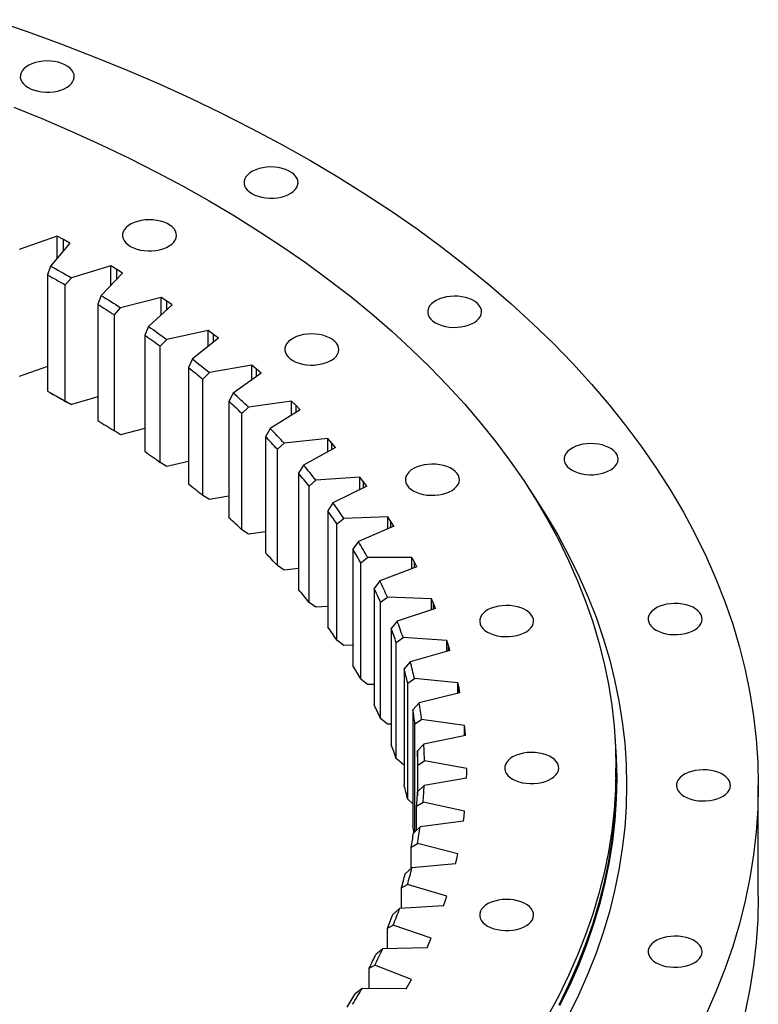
# Model space of a CAD drawing. Header units: millimetres. Extents: x -175 to 9204, y 25721 to 33312.
# Tile 12 of 12: x 6582 to 7034, y 29556 to 30158. Entities that reach past the tile are written whole.
import ezdxf

# ---------------------------------------------------------------- set-up
doc = ezdxf.new("R2010")
doc.units = ezdxf.units.MM
doc.header["$LTSCALE"] = 50

msp = doc.modelspace()

# ---------------------------------------------------------------- linework, layer by layer
at = {"lineweight": 25}
for p, q in [((6605.35, 30025.36), (6582.12, 30017.35)), ((6613.07, 30021.28), (6601.33, 30007.21)), ((6609.23, 30023.33), (6605.35, 30025.36)), ((6605.35, 30012.03), (6605.35, 30025.36)), ((6613.07, 30021.28), (6609.23, 30023.33)), ((6609.23, 30016.68), (6609.23, 30023.33)), ((6601.33, 30007.21), (6599.51, 30001.76)), ((6638.1, 30007.26), (6614.08, 30000.06)), ((6645.38, 30002.93), (6632.21, 29989.28)), ((6641.77, 30005.11), (6638.1, 30007.26)), ((6638.1, 29995.38), (6638.1, 30007.26)), ((6645.38, 30002.93), (6641.77, 30005.11)), ((6641.77, 29999.18), (6641.77, 30005.11)), ((6599.51, 30001.76), (6599.51, 29930.72)), ((6610.35, 29995.68), (6614.08, 30000.06)), ((6610.35, 29924.64), (6610.35, 29995.68)), ((6632.21, 29989.28), (6630.17, 29983.9)), ((6668.92, 29988.06), (6644.2, 29981.71)), ((6672.36, 29985.78), (6668.92, 29988.06)), ((6668.92, 29977.32), (6668.92, 29988.06)), ((6675.74, 29983.48), (6672.36, 29985.78)), ((6672.36, 29980.42), (6672.36, 29985.78)), ((6630.17, 29983.9), (6630.17, 29912.86)), ((6640.36, 29977.46), (6644.2, 29981.71)), ((6675.74, 29983.48), (6661.18, 29970.32)), ((6640.36, 29906.42), (6640.36, 29977.46)), ((6661.18, 29970.32), (6658.92, 29965.01)), ((6697.7, 29967.83), (6672.36, 29962.35)), ((6700.89, 29965.44), (6697.7, 29967.83)), ((6697.7, 29957.99), (6697.7, 29967.83)), ((6658.92, 29965.01), (6658.92, 29893.97)), ((6668.43, 29958.23), (6672.36, 29962.35)), ((6704.03, 29963.03), (6688.13, 29950.39)), ((6704.03, 29963.03), (6700.89, 29965.44)), ((6700.89, 29960.53), (6700.89, 29965.44)), ((6668.43, 29887.19), (6668.43, 29958.23)), ((6688.13, 29950.39), (6685.66, 29945.16)), ((6599.51, 29945.77), (6582.12, 29939.78)), ((6685.66, 29945.16), (6685.66, 29874.12)), ((6724.33, 29946.65), (6698.47, 29942.05)), ((6727.27, 29944.15), (6724.33, 29946.65)), ((6724.33, 29937.54), (6724.33, 29946.65)), ((6730.15, 29941.63), (6727.27, 29944.15)), ((6727.27, 29939.61), (6727.27, 29944.15)), ((6694.45, 29938.07), (6698.47, 29942.05)), ((6694.45, 29867.03), (6694.45, 29938.07)), ((6730.15, 29941.63), (6712.97, 29929.57)), ((6599.51, 29930.72), (6601.33, 29929.64)), ((6614.08, 29922.49), (6610.35, 29924.64)), ((6630.17, 29927.31), (6614.08, 29922.49)), ((6712.97, 29929.57), (6710.31, 29924.43)), ((6710.31, 29924.43), (6710.31, 29853.39)), ((6748.71, 29924.58), (6722.43, 29920.88)), ((6751.39, 29921.99), (6748.71, 29924.58)), ((6748.71, 29916.08), (6748.71, 29924.58)), ((6718.34, 29917.04), (6722.43, 29920.88)), ((6754.01, 29919.38), (6735.61, 29907.92)), ((6754.01, 29919.38), (6751.39, 29921.99)), ((6751.39, 29917.75), (6751.39, 29921.99)), ((6718.34, 29846), (6718.34, 29917.04)), ((6644.2, 29904.14), (6640.36, 29906.42)), ((6658.92, 29907.92), (6644.2, 29904.14)), ((6735.61, 29907.92), (6732.75, 29902.88)), ((6732.75, 29902.88), (6732.75, 29831.84)), ((6770.77, 29901.71), (6744.15, 29898.93)), ((6773.18, 29899.03), (6770.77, 29901.71)), ((6770.77, 29893.71), (6770.77, 29901.71)), ((6740.01, 29895.23), (6744.15, 29898.93)), ((6740.01, 29824.19), (6740.01, 29895.23)), ((6775.52, 29896.33), (6755.97, 29885.54)), ((6775.52, 29896.33), (6773.18, 29899.03)), ((6773.18, 29895.04), (6773.18, 29899.03)), ((6672.36, 29884.78), (6668.43, 29887.19)), ((6685.66, 29887.66), (6672.36, 29884.78)), ((6755.97, 29885.54), (6752.93, 29880.59)), ((6752.93, 29880.59), (6752.93, 29809.55)), ((6759.38, 29872.71), (6763.55, 29876.26)), ((6790.42, 29878.12), (6763.55, 29876.26)), ((6792.54, 29875.36), (6790.42, 29878.12)), ((6790.42, 29870.54), (6790.42, 29878.12)), ((6759.38, 29801.67), (6759.38, 29872.71)), ((6794.6, 29872.59), (6773.97, 29862.49)), ((6794.6, 29872.59), (6792.54, 29875.36)), ((6792.54, 29871.58), (6792.54, 29875.36)), ((6698.47, 29864.48), (6694.45, 29867.03)), ((6710.31, 29866.58), (6698.47, 29864.48)), ((6773.97, 29862.49), (6770.76, 29857.65)), ((6770.76, 29857.65), (6770.76, 29786.61)), ((6776.39, 29849.56), (6780.58, 29852.97)), ((6807.59, 29853.9), (6780.58, 29852.97)), ((6809.42, 29851.07), (6807.59, 29853.9)), ((6807.59, 29846.67), (6807.59, 29853.9)), ((6722.43, 29843.31), (6718.34, 29846)), ((6776.39, 29778.52), (6776.39, 29849.56)), ((6811.19, 29848.23), (6789.54, 29838.86)), ((6811.19, 29848.23), (6809.42, 29851.07)), ((6809.42, 29847.47), (6809.42, 29851.07)), ((6732.75, 29844.76), (6722.43, 29843.31)), ((6789.54, 29838.86), (6786.18, 29834.14)), ((6786.18, 29834.14), (6786.18, 29763.1)), ((6790.96, 29825.86), (6795.16, 29829.13)), ((6822.22, 29829.12), (6795.16, 29829.13)), ((6823.76, 29826.24), (6822.22, 29829.12)), ((6822.22, 29822.2), (6822.22, 29829.12)), ((6744.15, 29821.36), (6740.01, 29824.19)), ((6752.93, 29822.27), (6744.15, 29821.36)), ((6790.96, 29754.82), (6790.96, 29825.86)), ((6825.23, 29823.34), (6802.65, 29814.73)), ((6825.23, 29823.34), (6823.76, 29826.24)), ((6823.76, 29822.78), (6823.76, 29826.24)), ((6802.65, 29814.73), (6799.14, 29810.13)), ((6799.14, 29810.13), (6799.14, 29739.09)), ((6803.05, 29801.71), (6807.25, 29804.83)), ((6834.26, 29803.89), (6807.25, 29804.83)), ((6835.49, 29800.95), (6834.26, 29803.89)), ((6834.26, 29797.21), (6834.26, 29803.89)), ((6763.55, 29798.69), (6759.38, 29801.67)), ((6770.76, 29799.19), (6763.55, 29798.69)), ((6803.05, 29730.67), (6803.05, 29801.71)), ((6836.66, 29798.01), (6813.23, 29790.2)), ((6836.66, 29798.01), (6835.49, 29800.95)), ((6835.49, 29797.62), (6835.49, 29800.95)), ((6813.23, 29790.2), (6809.59, 29785.72)), ((6809.59, 29785.72), (6809.59, 29714.68)), ((6812.62, 29777.17), (6816.79, 29780.15)), ((6843.66, 29778.28), (6816.79, 29780.15)), ((6780.58, 29775.4), (6776.39, 29778.52)), ((6786.18, 29775.59), (6780.58, 29775.4)), ((6812.62, 29706.14), (6812.62, 29777.17)), ((6844.59, 29775.31), (6843.66, 29778.28)), ((6843.66, 29771.82), (6843.66, 29778.28)), ((6845.45, 29772.33), (6844.59, 29775.31)), ((6844.59, 29772.09), (6844.59, 29775.31)), ((6845.45, 29772.33), (6821.25, 29765.34)), ((6821.25, 29765.34), (6817.49, 29760.99)), ((6817.49, 29760.99), (6817.49, 29689.95)), ((6795.16, 29751.56), (6790.96, 29754.82)), ((6799.14, 29751.55), (6795.16, 29751.56)), ((6819.63, 29752.36), (6823.77, 29755.19)), ((6819.63, 29681.32), (6819.63, 29752.36)), ((6850.39, 29752.4), (6823.77, 29755.19)), ((6851.01, 29749.4), (6850.39, 29752.4)), ((6850.39, 29746.11), (6850.39, 29752.4)), ((6851.56, 29746.4), (6826.68, 29740.26)), ((6851.56, 29746.4), (6851.01, 29749.4)), ((6851.01, 29746.26), (6851.01, 29749.4)), ((6826.68, 29740.26), (6822.82, 29736.04)), ((6822.82, 29736.04), (6822.82, 29665)), ((6807.25, 29727.25), (6803.05, 29730.67)), ((6809.59, 29727.17), (6807.25, 29727.25)), ((6824.06, 29727.34), (6828.14, 29730.03)), ((6824.06, 29661.49), (6824.06, 29727.34)), ((6854.43, 29726.33), (6828.14, 29730.03)), ((6854.74, 29723.31), (6854.43, 29726.33)), ((6854.43, 29720.19), (6854.43, 29726.33)), ((6854.98, 29720.3), (6829.5, 29715.03)), ((6854.98, 29720.3), (6854.74, 29723.31)), ((6854.74, 29720.25), (6854.74, 29723.31)), ((6829.5, 29715.03), (6825.55, 29710.94)), ((6825.55, 29710.94), (6825.55, 29683.36)), ((6816.79, 29702.58), (6812.62, 29706.14)), ((6817.49, 29702.53), (6816.79, 29702.58)), ((6825.89, 29702.22), (6829.9, 29704.77)), ((6825.89, 29686), (6825.89, 29702.22)), ((6855.76, 29700.16), (6829.9, 29704.77)), ((6855.68, 29694.13), (6855.75, 29697.14)), ((6855.75, 29697.14), (6855.76, 29700.16)), ((6946.94, 29694.7), (6946.94, 29700.42)), ((6829.71, 29689.74), (6825.68, 29685.8)), ((6855.68, 29694.13), (6829.71, 29689.74)), ((7033.94, 29622.03), (7033.94, 29689.8)), ((6822.82, 29678.47), (6819.63, 29681.32)), ((6825.11, 29677.08), (6829.04, 29679.49)), ((6854.38, 29674), (6829.04, 29679.49)), ((6825.11, 29662.47), (6825.11, 29677.08)), ((6854.06, 29670.99), (6854.38, 29674)), ((6853.67, 29667.98), (6827.29, 29664.5)), ((6853.67, 29667.98), (6854.06, 29670.99)), ((6827.29, 29664.5), (6823.2, 29660.69)), ((6821.73, 29652.01), (6825.57, 29654.29)), ((6850.29, 29647.93), (6825.57, 29654.29)), ((6821.73, 29638.91), (6821.73, 29652.01)), ((6849.66, 29644.94), (6850.29, 29647.93)), ((6848.96, 29641.94), (6822.27, 29639.38)), ((6848.96, 29641.94), (6849.66, 29644.94)), ((6822.27, 29639.38), (6818.12, 29635.72)), ((6815.76, 29627.1), (6819.49, 29629.25)), ((6815.76, 29614.55), (6815.76, 29627.1)), ((6843.5, 29622.05), (6819.49, 29629.25)), ((6841.56, 29616.12), (6842.56, 29619.08)), ((6842.56, 29619.08), (6843.5, 29622.05)), ((6814.65, 29614.48), (6810.47, 29610.96)), ((6841.56, 29616.12), (6814.65, 29614.48)), ((6807.22, 29602.45), (6810.82, 29604.47)), ((6807.22, 29589.97), (6807.22, 29602.45)), ((6834.05, 29596.45), (6810.82, 29604.47)), ((6831.49, 29590.6), (6832.8, 29593.52)), ((6832.8, 29593.52), (6834.05, 29596.45)), ((6804.46, 29589.89), (6800.27, 29586.52)), ((6831.49, 29590.6), (6804.46, 29589.89)), ((6796.14, 29578.13), (6799.61, 29580.03)), ((6796.14, 29565.66), (6796.14, 29578.13)), ((6821.96, 29571.23), (6799.61, 29580.03)), ((6820.42, 29568.34), (6821.96, 29571.23)), ((6791.75, 29565.7), (6787.55, 29562.47)), ((6818.8, 29565.47), (6791.75, 29565.7)), ((6818.8, 29565.47), (6820.42, 29568.34))]:
    msp.add_line(p, q, dxfattribs=at)
at = {"lineweight": 25, "flags": 128}
for points in [[(6565.94, 30157.75), (6587, 30150.52), (6607.72, 30142.97), (6628.1, 30135.11), (6648.11, 30126.95), (6667.74, 30118.48), (6686.99, 30109.73), (6705.83, 30100.68), (6724.25, 30091.35), (6742.24, 30081.75), (6759.79, 30071.88)], [(6587.68, 30116.26), (6589.5, 30115.36), (6591.53, 30114.61), (6593.73, 30114.04), (6596.05, 30113.67), (6598.44, 30113.49), (6600.85, 30113.51), (6603.23, 30113.74), (6605.52, 30114.17), (6607.68, 30114.78), (6609.67, 30115.57), (6611.43, 30116.51), (6612.94, 30117.6), (6614.15, 30118.8), (6615.06, 30120.09), (6615.62, 30121.44), (6615.84, 30122.83), (6615.71, 30124.21), (6615.23, 30125.58), (6614.41, 30126.88), (6613.27, 30128.11), (6611.83, 30129.23), (6610.13, 30130.21), (6608.2, 30131.04), (6606.07, 30131.7), (6603.81, 30132.17), (6601.45, 30132.45), (6599.04, 30132.52), (6596.64, 30132.4), (6594.3, 30132.07), (6592.07, 30131.55), (6589.99, 30130.85), (6588.11, 30129.98), (6586.47, 30128.96), (6585.11, 30127.81), (6584.04, 30126.56), (6583.31, 30125.24), (6582.91, 30123.87), (6582.87, 30122.48), (6583.18, 30121.1), (6583.83, 30119.76), (6584.81, 30118.49), (6586.1, 30117.32), (6587.68, 30116.26)], [(6578.82, 30104.34), (6596.97, 30096.93), (6614.78, 30089.25), (6632.24, 30081.31), (6649.32, 30073.11), (6666.03, 30064.65), (6682.36, 30055.94), (6698.28, 30046.98)], [(6759.79, 30071.88), (6776.89, 30061.75), (6793.53, 30051.36), (6809.68, 30040.73), (6825.35, 30029.85), (6840.52, 30018.74), (6855.18, 30007.41), (6869.32, 29995.85), (6882.94, 29984.09), (6896.01, 29972.13), (6908.54, 29959.97), (6920.52, 29947.63), (6931.92, 29935.11), (6942.76, 29922.42), (6953.02, 29909.58), (6962.69, 29896.58), (6971.77, 29883.44), (6980.25, 29870.17), (6988.13, 29856.78), (6995.4, 29843.27), (7002.05, 29829.65), (7008.08, 29815.94), (7013.49, 29802.15), (7018.27, 29788.27), (7022.42, 29774.33), (7025.93, 29760.33), (7028.81, 29746.28), (7031.06, 29732.2), (7032.66, 29718.08), (7033.62, 29703.95), (7033.94, 29689.8), (7033.62, 29675.66), (7032.66, 29661.52), (7031.06, 29647.41), (7028.81, 29633.32), (7025.93, 29619.27), (7022.42, 29605.27), (7018.27, 29591.33), (7013.49, 29577.46), (7008.08, 29563.66), (7002.05, 29549.95)], [(6724.44, 30051.47), (6726.26, 30050.56), (6728.29, 30049.82), (6730.49, 30049.25), (6732.81, 30048.87), (6735.2, 30048.7), (6737.61, 30048.72), (6739.99, 30048.95), (6742.28, 30049.37), (6744.44, 30049.99), (6746.43, 30050.77), (6748.19, 30051.72), (6749.7, 30052.81), (6750.92, 30054.01), (6751.82, 30055.3), (6752.38, 30056.65), (6752.6, 30058.03), (6752.47, 30059.42), (6751.99, 30060.78), (6751.17, 30062.09), (6750.03, 30063.32), (6748.59, 30064.43), (6746.89, 30065.42), (6744.96, 30066.24), (6742.84, 30066.9), (6740.57, 30067.38), (6738.21, 30067.65), (6735.8, 30067.73), (6733.41, 30067.6), (6731.06, 30067.28), (6728.83, 30066.76), (6726.75, 30066.05), (6724.87, 30065.18), (6723.23, 30064.16), (6721.87, 30063.02), (6720.81, 30061.77), (6720.07, 30060.45), (6719.67, 30059.07), (6719.63, 30057.68), (6719.94, 30056.31), (6720.59, 30054.97), (6721.57, 30053.7), (6722.86, 30052.52), (6724.44, 30051.47)], [(6698.28, 30046.98), (6713.79, 30037.79), (6728.87, 30028.37), (6743.53, 30018.72), (6757.74, 30008.86), (6771.5, 29998.78), (6784.8, 29988.5), (6797.63, 29978.02), (6809.97, 29967.35), (6821.83, 29956.5), (6833.2, 29945.48), (6844.06, 29934.28), (6854.41, 29922.93), (6864.24, 29911.42), (6873.54, 29899.77), (6882.32, 29887.98), (6890.55, 29876.06), (6898.24, 29864.02), (6905.39, 29851.87), (6911.98, 29839.62), (6918.01, 29827.27), (6923.48, 29814.83), (6928.39, 29802.32), (6932.73, 29789.73), (6936.49, 29777.09), (6939.68, 29764.39), (6942.29, 29751.65), (6944.33, 29738.87), (6945.78, 29726.07), (6946.65, 29713.25), (6946.94, 29700.42), (6946.65, 29687.59), (6945.78, 29674.77), (6944.33, 29661.96), (6942.29, 29649.19), (6939.68, 29636.44), (6936.49, 29623.75), (6932.73, 29611.1), (6928.39, 29598.52), (6923.48, 29586), (6918.01, 29573.57), (6911.98, 29561.22), (6905.39, 29548.96)], [(6650.19, 30019.22), (6652.02, 30018.32), (6654.05, 30017.57), (6656.25, 30017), (6658.57, 30016.63), (6660.96, 30016.45), (6663.36, 30016.47), (6665.74, 30016.7), (6668.03, 30017.13), (6670.2, 30017.74), (6672.18, 30018.53), (6673.95, 30019.47), (6675.45, 30020.56), (6676.67, 30021.76), (6677.57, 30023.05), (6678.14, 30024.4), (6678.36, 30025.79), (6678.23, 30027.17), (6677.74, 30028.54), (6676.93, 30029.84), (6675.78, 30031.07), (6674.35, 30032.19), (6672.64, 30033.17), (6670.71, 30034), (6668.59, 30034.66), (6666.32, 30035.13), (6663.96, 30035.41), (6661.56, 30035.48), (6659.16, 30035.36), (6656.82, 30035.03), (6654.58, 30034.51), (6652.51, 30033.81), (6650.63, 30032.94), (6648.99, 30031.92), (6647.62, 30030.77), (6646.56, 30029.52), (6645.82, 30028.2), (6645.43, 30026.83), (6645.38, 30025.44), (6645.69, 30024.06), (6646.34, 30022.72), (6647.33, 30021.45), (6648.62, 30020.28), (6650.19, 30019.22)], [(6601.33, 30007.21), (6602.94, 30006.33), (6604.55, 30005.44), (6606.15, 30004.55), (6607.74, 30003.66), (6609.34, 30002.76), (6610.92, 30001.87), (6612.5, 30000.97), (6614.08, 30000.06)], [(6599.51, 30001.76), (6600.88, 30001), (6602.24, 30000.25), (6603.6, 29999.49), (6604.96, 29998.74), (6606.31, 29997.98), (6607.66, 29997.21), (6609.01, 29996.45), (6610.35, 29995.68)], [(6632.21, 29989.28), (6633.73, 29988.34), (6635.24, 29987.4), (6636.74, 29986.46), (6638.25, 29985.52), (6639.74, 29984.57), (6641.23, 29983.62), (6642.72, 29982.66), (6644.2, 29981.71)], [(6836.68, 29972.52), (6838.5, 29971.61), (6840.53, 29970.87), (6842.73, 29970.3), (6845.05, 29969.92), (6847.44, 29969.74), (6849.85, 29969.77), (6852.22, 29970), (6854.52, 29970.42), (6856.68, 29971.04), (6858.66, 29971.82), (6860.43, 29972.77), (6861.94, 29973.86), (6863.15, 29975.06), (6864.05, 29976.34), (6864.62, 29977.7), (6864.84, 29979.08), (6864.71, 29980.47), (6864.23, 29981.83), (6863.41, 29983.14), (6862.27, 29984.37), (6860.83, 29985.48), (6859.13, 29986.46), (6857.19, 29987.29), (6855.07, 29987.95), (6852.81, 29988.43), (6850.45, 29988.7), (6848.04, 29988.78), (6845.64, 29988.65), (6843.3, 29988.33), (6841.07, 29987.8), (6838.99, 29987.1), (6837.11, 29986.23), (6835.47, 29985.21), (6834.1, 29984.07), (6833.04, 29982.82), (6832.31, 29981.5), (6831.91, 29980.12), (6831.87, 29978.73), (6832.18, 29977.35), (6832.83, 29976.02), (6833.81, 29974.75), (6835.1, 29973.57), (6836.68, 29972.52)], [(6630.17, 29983.9), (6631.45, 29983.1), (6632.74, 29982.3), (6634.02, 29981.5), (6635.29, 29980.69), (6636.57, 29979.89), (6637.83, 29979.08), (6639.1, 29978.27), (6640.36, 29977.46)], [(6661.18, 29970.32), (6662.6, 29969.33), (6664.01, 29968.34), (6665.41, 29967.35), (6666.81, 29966.35), (6668.21, 29965.35), (6669.6, 29964.35), (6670.98, 29963.35), (6672.36, 29962.35)], [(6658.92, 29965.01), (6660.12, 29964.17), (6661.32, 29963.32), (6662.51, 29962.48), (6663.7, 29961.63), (6664.89, 29960.78), (6666.07, 29959.93), (6667.25, 29959.08), (6668.43, 29958.23)], [(6749.37, 29949.46), (6751.2, 29948.55), (6753.23, 29947.8), (6755.43, 29947.24), (6757.75, 29946.86), (6760.14, 29946.68), (6762.54, 29946.71), (6764.92, 29946.94), (6767.21, 29947.36), (6769.38, 29947.97), (6771.36, 29948.76), (6773.12, 29949.71), (6774.63, 29950.79), (6775.85, 29951.99), (6776.75, 29953.28), (6777.32, 29954.64), (6777.54, 29956.02), (6777.4, 29957.41), (6776.92, 29958.77), (6776.1, 29960.08), (6774.96, 29961.3), (6773.53, 29962.42), (6771.82, 29963.4), (6769.89, 29964.23), (6767.77, 29964.89), (6765.5, 29965.36), (6763.14, 29965.64), (6760.74, 29965.72), (6758.34, 29965.59), (6756, 29965.26), (6753.76, 29964.74), (6751.69, 29964.04), (6749.81, 29963.17), (6748.17, 29962.15), (6746.8, 29961.01), (6745.74, 29959.76), (6745, 29958.43), (6744.61, 29957.06), (6744.56, 29955.67), (6744.87, 29954.29), (6745.52, 29952.95), (6746.51, 29951.68), (6747.8, 29950.51), (6749.37, 29949.46)], [(6688.13, 29950.39), (6689.44, 29949.35), (6690.75, 29948.32), (6692.05, 29947.28), (6693.34, 29946.24), (6694.63, 29945.19), (6695.92, 29944.15), (6697.2, 29943.1), (6698.47, 29942.05)], [(6685.66, 29945.16), (6686.78, 29944.28), (6687.89, 29943.4), (6688.99, 29942.51), (6690.09, 29941.63), (6691.19, 29940.74), (6692.28, 29939.85), (6693.37, 29938.96), (6694.45, 29938.07)], [(6599.51, 29930.72), (6600.88, 29929.97), (6602.24, 29929.21), (6603.6, 29928.45), (6604.96, 29927.7), (6606.31, 29926.94), (6607.66, 29926.17), (6609.01, 29925.41), (6610.35, 29924.64)], [(6601.33, 29929.64), (6602.94, 29928.75), (6604.55, 29927.87), (6606.15, 29926.98), (6607.74, 29926.09), (6609.34, 29925.19), (6610.92, 29924.3), (6612.5, 29923.4), (6614.08, 29922.49)], [(6630.17, 29912.86), (6631.45, 29912.06), (6632.74, 29911.26), (6634.02, 29910.46), (6635.29, 29909.65), (6636.57, 29908.85), (6637.83, 29908.04), (6639.1, 29907.23), (6640.36, 29906.42)], [(6920.08, 29882.45), (6921.9, 29881.54), (6923.93, 29880.79), (6926.13, 29880.22), (6928.45, 29879.85), (6930.84, 29879.67), (6933.25, 29879.7), (6935.62, 29879.92), (6937.92, 29880.35), (6940.08, 29880.96), (6942.06, 29881.75), (6943.83, 29882.7), (6945.34, 29883.78), (6946.55, 29884.98), (6947.45, 29886.27), (6948.02, 29887.62), (6948.24, 29889.01), (6948.11, 29890.4), (6947.63, 29891.76), (6946.81, 29893.07), (6945.67, 29894.29), (6944.23, 29895.41), (6942.53, 29896.39), (6940.59, 29897.22), (6938.47, 29897.88), (6936.21, 29898.35), (6933.85, 29898.63), (6931.44, 29898.7), (6929.04, 29898.58), (6926.7, 29898.25), (6924.47, 29897.73), (6922.39, 29897.03), (6920.51, 29896.16), (6918.87, 29895.14), (6917.5, 29893.99), (6916.44, 29892.75), (6915.71, 29891.42), (6915.31, 29890.05), (6915.27, 29888.66), (6915.58, 29887.28), (6916.23, 29885.94), (6917.21, 29884.67), (6918.5, 29883.5), (6920.08, 29882.45)], [(6658.92, 29893.97), (6660.12, 29893.13), (6661.32, 29892.28), (6662.51, 29891.44), (6663.7, 29890.59), (6664.89, 29889.75), (6666.07, 29888.9), (6667.25, 29888.04), (6668.43, 29887.19)], [(6823.07, 29869.86), (6824.89, 29868.96), (6826.93, 29868.21), (6829.12, 29867.64), (6831.44, 29867.27), (6833.83, 29867.09), (6836.24, 29867.11), (6838.62, 29867.34), (6840.91, 29867.77), (6843.07, 29868.38), (6845.06, 29869.17), (6846.82, 29870.11), (6848.33, 29871.2), (6849.55, 29872.4), (6850.45, 29873.69), (6851.01, 29875.04), (6851.23, 29876.43), (6851.1, 29877.81), (6850.62, 29879.18), (6849.8, 29880.48), (6848.66, 29881.71), (6847.22, 29882.83), (6845.52, 29883.81), (6843.59, 29884.64), (6841.47, 29885.3), (6839.2, 29885.77), (6836.84, 29886.05), (6834.43, 29886.12), (6832.04, 29886), (6829.69, 29885.67), (6827.46, 29885.15), (6825.38, 29884.45), (6823.5, 29883.58), (6821.86, 29882.56), (6820.5, 29881.41), (6819.44, 29880.16), (6818.7, 29878.84), (6818.31, 29877.47), (6818.26, 29876.08), (6818.57, 29874.7), (6819.22, 29873.36), (6820.2, 29872.09), (6821.49, 29870.92), (6823.07, 29869.86)], [(6685.66, 29874.12), (6686.78, 29873.24), (6687.89, 29872.36), (6688.99, 29871.47), (6690.09, 29870.59), (6691.19, 29869.7), (6692.28, 29868.81), (6693.37, 29867.92), (6694.45, 29867.03)], [(6894.24, 29870.42), (6896.62, 29866.87), (6904.37, 29854.74), (6911.57, 29842.5), (6918.21, 29830.15), (6924.29, 29817.71), (6929.8, 29805.18), (6934.75, 29792.56), (6939.12, 29779.88), (6942.91, 29767.14), (6946.12, 29754.35), (6948.76, 29741.51), (6950.81, 29728.63), (6952.27, 29715.73), (6953.15, 29702.81), (6953.44, 29689.88), (6953.15, 29676.96), (6952.27, 29664.04), (6950.81, 29651.14), (6948.76, 29638.26), (6946.12, 29625.42), (6942.91, 29612.63), (6939.12, 29599.88), (6934.75, 29587.2), (6929.8, 29574.59), (6924.29, 29562.06), (6918.21, 29549.62)], [(6868.45, 29783.5), (6870.27, 29782.59), (6872.31, 29781.84), (6874.51, 29781.28), (6876.83, 29780.9), (6879.21, 29780.72), (6881.62, 29780.75), (6884, 29780.98), (6886.29, 29781.4), (6888.46, 29782.01), (6890.44, 29782.8), (6892.2, 29783.75), (6893.71, 29784.83), (6894.93, 29786.03), (6895.83, 29787.32), (6896.4, 29788.68), (6896.62, 29790.06), (6896.48, 29791.45), (6896, 29792.81), (6895.18, 29794.12), (6894.04, 29795.34), (6892.61, 29796.46), (6890.9, 29797.44), (6888.97, 29798.27), (6886.85, 29798.93), (6884.58, 29799.4), (6882.22, 29799.68), (6879.82, 29799.76), (6877.42, 29799.63), (6875.08, 29799.3), (6872.84, 29798.78), (6870.76, 29798.08), (6868.89, 29797.21), (6867.25, 29796.19), (6865.88, 29795.05), (6864.82, 29793.8), (6864.08, 29792.47), (6863.69, 29791.1), (6863.64, 29789.71), (6863.95, 29788.33), (6864.6, 29786.99), (6865.58, 29785.72), (6866.88, 29784.55), (6868.45, 29783.5)], [(6971.43, 29784.71), (6973.26, 29783.8), (6975.29, 29783.05), (6977.49, 29782.49), (6979.81, 29782.11), (6982.2, 29781.93), (6984.61, 29781.96), (6986.98, 29782.19), (6989.28, 29782.61), (6991.44, 29783.22), (6993.42, 29784.01), (6995.19, 29784.96), (6996.69, 29786.04), (6997.91, 29787.24), (6998.81, 29788.53), (6999.38, 29789.89), (6999.6, 29791.27), (6999.47, 29792.66), (6998.99, 29794.02), (6998.17, 29795.33), (6997.03, 29796.55), (6995.59, 29797.67), (6993.89, 29798.65), (6991.95, 29799.48), (6989.83, 29800.14), (6987.57, 29800.61), (6985.2, 29800.89), (6982.8, 29800.97), (6980.4, 29800.84), (6978.06, 29800.51), (6975.83, 29799.99), (6973.75, 29799.29), (6971.87, 29798.42), (6970.23, 29797.4), (6968.86, 29796.26), (6967.8, 29795.01), (6967.06, 29793.69), (6966.67, 29792.31), (6966.63, 29790.92), (6966.93, 29789.54), (6967.58, 29788.2), (6968.57, 29786.94), (6969.86, 29785.76), (6971.43, 29784.71)], [(6946.23, 29720.46), (6946.28, 29719.96), (6947.15, 29707.13), (6947.44, 29694.29), (6947.15, 29681.46), (6946.28, 29668.63), (6944.82, 29655.82), (6942.79, 29643.03), (6940.17, 29630.28), (6936.98, 29617.58), (6933.22, 29604.92), (6928.88, 29592.33), (6923.97, 29579.81), (6918.5, 29567.37), (6912.46, 29555.01)], [(6883.78, 29693.68), (6885.6, 29692.77), (6887.63, 29692.03), (6889.83, 29691.46), (6892.15, 29691.08), (6894.54, 29690.91), (6896.95, 29690.93), (6899.32, 29691.16), (6901.62, 29691.58), (6903.78, 29692.2), (6905.76, 29692.99), (6907.53, 29693.93), (6909.03, 29695.02), (6910.25, 29696.22), (6911.15, 29697.51), (6911.72, 29698.86), (6911.94, 29700.24), (6911.81, 29701.63), (6911.33, 29702.99), (6910.51, 29704.3), (6909.37, 29705.53), (6907.93, 29706.64), (6906.23, 29707.63), (6904.29, 29708.46), (6902.17, 29709.11), (6899.91, 29709.59), (6897.55, 29709.86), (6895.14, 29709.94), (6892.74, 29709.81), (6890.4, 29709.49), (6888.17, 29708.97), (6886.09, 29708.26), (6884.21, 29707.39), (6882.57, 29706.38), (6881.2, 29705.23), (6880.14, 29703.98), (6879.41, 29702.66), (6879.01, 29701.29), (6878.97, 29699.9), (6879.27, 29698.52), (6879.93, 29697.18), (6880.91, 29695.91), (6882.2, 29694.73), (6883.78, 29693.68)], [(6988.78, 29683.07), (6990.6, 29682.16), (6992.63, 29681.41), (6994.83, 29680.84), (6997.15, 29680.47), (6999.54, 29680.29), (7001.95, 29680.32), (7004.32, 29680.54), (7006.62, 29680.97), (7008.78, 29681.58), (7010.76, 29682.37), (7012.53, 29683.32), (7014.03, 29684.4), (7015.25, 29685.6), (7016.15, 29686.89), (7016.72, 29688.24), (7016.94, 29689.63), (7016.81, 29691.02), (7016.33, 29692.38), (7015.51, 29693.69), (7014.37, 29694.91), (7012.93, 29696.03), (7011.23, 29697.01), (7009.29, 29697.84), (7007.17, 29698.5), (7004.91, 29698.97), (7002.55, 29699.25), (7000.14, 29699.33), (6997.74, 29699.2), (6995.4, 29698.87), (6993.17, 29698.35), (6991.09, 29697.65), (6989.21, 29696.78), (6987.57, 29695.76), (6986.2, 29694.61), (6985.14, 29693.37), (6984.41, 29692.04), (6984.01, 29690.67), (6983.97, 29689.28), (6984.27, 29687.9), (6984.93, 29686.56), (6985.91, 29685.29), (6987.2, 29684.12), (6988.78, 29683.07)], [(6946.94, 29694.7), (6946.65, 29681.87), (6945.78, 29669.05), (6944.33, 29656.25), (6942.29, 29643.47), (6939.68, 29630.73), (6936.49, 29618.03), (6932.73, 29605.38), (6928.39, 29592.8), (6923.48, 29580.29), (6918.01, 29567.85), (6911.98, 29555.5)], [(6868.45, 29603.86), (6870.27, 29602.96), (6872.31, 29602.21), (6874.51, 29601.64), (6876.83, 29601.27), (6879.21, 29601.09), (6881.62, 29601.11), (6884, 29601.34), (6886.29, 29601.77), (6888.46, 29602.38), (6890.44, 29603.17), (6892.2, 29604.12), (6893.71, 29605.2), (6894.93, 29606.4), (6895.83, 29607.69), (6896.4, 29609.04), (6896.62, 29610.43), (6896.48, 29611.81), (6896, 29613.18), (6895.18, 29614.48), (6894.04, 29615.71), (6892.61, 29616.83), (6890.9, 29617.81), (6888.97, 29618.64), (6886.85, 29619.3), (6884.58, 29619.77), (6882.22, 29620.05), (6879.82, 29620.12), (6877.42, 29620), (6875.08, 29619.67), (6872.84, 29619.15), (6870.76, 29618.45), (6868.89, 29617.58), (6867.25, 29616.56), (6865.88, 29615.41), (6864.82, 29614.16), (6864.08, 29612.84), (6863.69, 29611.47), (6863.64, 29610.08), (6863.95, 29608.7), (6864.6, 29607.36), (6865.58, 29606.09), (6866.88, 29604.92), (6868.45, 29603.86)], [(7033.94, 29622.03), (7033.62, 29607.88), (7032.66, 29593.75), (7031.06, 29579.63), (7028.81, 29565.55), (7025.93, 29551.5)], [(6971.43, 29581.42), (6973.26, 29580.52), (6975.29, 29579.77), (6977.49, 29579.2), (6979.81, 29578.83), (6982.2, 29578.65), (6984.61, 29578.67), (6986.98, 29578.9), (6989.28, 29579.33), (6991.44, 29579.94), (6993.42, 29580.73), (6995.19, 29581.67), (6996.69, 29582.76), (6997.91, 29583.96), (6998.81, 29585.25), (6999.38, 29586.6), (6999.6, 29587.99), (6999.47, 29589.37), (6998.99, 29590.74), (6998.17, 29592.04), (6997.03, 29593.27), (6995.59, 29594.39), (6993.89, 29595.37), (6991.95, 29596.2), (6989.83, 29596.86), (6987.57, 29597.33), (6985.2, 29597.61), (6982.8, 29597.68), (6980.4, 29597.56), (6978.06, 29597.23), (6975.83, 29596.71), (6973.75, 29596.01), (6971.87, 29595.14), (6970.23, 29594.12), (6968.86, 29592.97), (6967.8, 29591.72), (6967.06, 29590.4), (6966.67, 29589.03), (6966.63, 29587.64), (6966.93, 29586.26), (6967.58, 29584.92), (6968.57, 29583.65), (6969.86, 29582.48), (6971.43, 29581.42)]]:
    msp.add_lwpolyline(points, dxfattribs=at)
at = {"lineweight": 25}
for centre, radius, start, end in [((6392.58, 29570.54), 475.59, 46.76723, 48.0824), ((6394.2, 29573.11), 478.2, 46.65577, 48.19386), ((6427.16, 29606.67), 431.15, 42.67507, 44.32311), ((6425.36, 29603.92), 428.8, 42.7945, 44.20368), ((6458.71, 29634.55), 389.05, 38.41091, 40.17581), ((6456.74, 29631.64), 386.92, 38.53881, 40.04792), ((6488.11, 29656.8), 352.16, 33.85049, 35.73658), ((6392.58, 29499.5), 475.59, 46.76723, 48.0824), ((6485.98, 29653.77), 350.24, 33.98717, 35.5999), ((6512.4, 29670.6), 318.91, 29.13513, 30.85183), ((6514.68, 29673.72), 320.66, 28.98964, 30.99732), ((6425.36, 29532.88), 428.8, 42.7945, 44.20368), ((6535.37, 29682.58), 293, 23.99023, 25.8067), ((6537.77, 29685.77), 294.61, 23.83628, 25.96064), ((6456.74, 29560.6), 386.92, 38.53881, 40.04792), ((6485.98, 29582.73), 350.24, 33.98717, 35.5999), ((6556.82, 29693.6), 274.01, 18.41366, 20.64323), ((6554.32, 29690.37), 272.5, 18.57523, 20.48166), ((6512.4, 29599.56), 318.91, 29.13513, 30.85183), ((6571.36, 29698.02), 258.8, 12.76254, 15.07861), ((6568.78, 29694.76), 257.38, 12.93038, 14.91078), ((6535.37, 29611.54), 293, 23.99023, 25.8067), ((6581.04, 29699.95), 248.93, 6.94129, 9.31819), ((6578.4, 29696.69), 247.56, 7.11353, 9.14595), ((6554.32, 29619.33), 272.5, 18.57523, 20.48166), ((6585.61, 29700.41), 244.34, 1.02312, 3.42971), ((6582.95, 29697.14), 243, 1.19751, 3.25532), ((6568.78, 29623.73), 257.38, 12.93038, 14.91078), ((6584.95, 29700.46), 244.99, 355.09037, 357.49266), ((6582.3, 29697.19), 243.65, 355.26445, 357.31859), ((6576.47, 29697.92), 249.52, 349.39814, 351.4199), ((6577.76, 29625.55), 248.22, 8.18519, 9.14464), ((6579.09, 29701.19), 250.9, 349.2268, 351.59124), ((6565.61, 29700.37), 260.66, 343.67599, 345.63974), ((6568.17, 29703.65), 262.1, 343.50957, 345.80616), ((6552.46, 29708.84), 278.65, 338.00263, 340.20736), ((6549.98, 29705.53), 277.12, 338.16239, 340.04759), ((6532.35, 29717.66), 300.61, 332.75295, 334.84894), ((6529.98, 29714.3), 298.96, 332.90484, 334.69705), ((6508.34, 29730.87), 328.03, 327.78966, 329.76717), ((6506.1, 29727.44), 326.23, 327.93297, 329.62387)]:
    msp.add_arc(centre, radius, start, end, dxfattribs=at)

doc.saveas('drawing.dxf')
